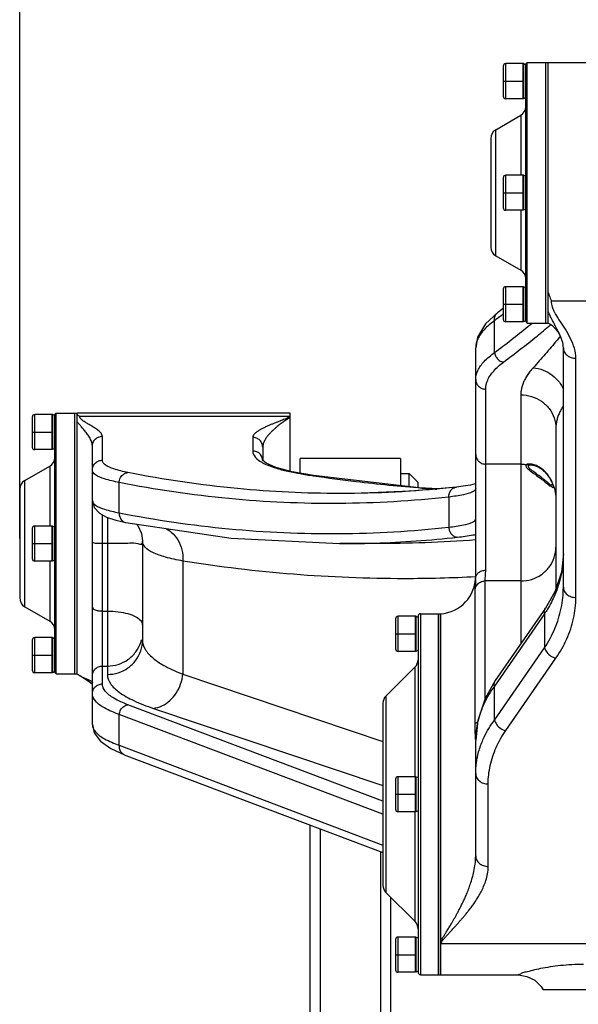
# Model space of a CAD drawing. Header units: millimetres. Extents: x 0 to 1189, y 0 to 841.
# Tile 14 of 88: x 170 to 192, y 673 to 712. Entities that reach past the tile are written whole.
import ezdxf

# ---------------------------------------------------------------- set-up
doc = ezdxf.new("R2010")
doc.units = ezdxf.units.MM
doc.header["$LTSCALE"] = 65.395
doc.layers.get('0').update_dxf_attribs({"linetype": 'CONTINUOUS'})
doc.layers.add('02___PRT_ALL_AXES', color=7, linetype='CONTINUOUS')
doc.layers.add('06___PRT_ALL_SURFS', color=7, linetype='CONTINUOUS')
doc.styles.get("Standard").update_dxf_attribs({"font": 'txt', "width": 0.7})
doc.dimstyles.new('DIMSTYLE_5', dxfattribs={"dimtxt": 3.5, "dimasz": 3, "dimexe": 0.18, "dimexo": 0.0625, "dimgap": 0.09, "dimtad": 1, "dimlfac": 5, "dimdsep": 46, "dimtxsty": 'Standard', "dimblk": '_FILLED', "dimblk1": '_FILLED', "dimblk2": '_FILLED', "dimcen": 0.09, "dimclrt": 5, "dimadec": 0, "dimazin": 0, "dimtp": 0.01, "dimtm": 0.01, "dimtfac": 1, "dimtofl": 0, "dimtmove": 0, "dimatfit": 3, "dimldrblk": '_FILLED', "dimfxl": 1, "dimtolj": 1, "dimarcsym": 0})

# ---------------------------------------------------------------- blocks, each defined once
blk = doc.blocks.new('_FILLED')
at = {"color": 0, "linetype": 'ByBlock'}
blk.add_solid([(0, 0), (-1, 0.117), (-1, -0.117)], dxfattribs=at)
blk = doc.blocks.new('*D17')
at = {"color": 2, "linetype": 'Continuous'}
for p, q in [((228.849, 735.074), (228.849, 729.157)), ((170.049, 691.334), (170.049, 733.157)), ((170.049, 731.157), (199.449, 731.157)), ((228.849, 731.157), (199.449, 731.157))]:
    blk.add_line(p, q, dxfattribs=at)
at = {"color": 2, "linetype": 'Continuous', "xscale": 3, "yscale": 3, "zscale": 3, "rotation": 180}
blk.add_blockref('_FILLED', (170.049, 731.157), dxfattribs=at)
at = {"color": 2, "linetype": 'Continuous', "xscale": 3, "yscale": 3, "zscale": 3}
blk.add_blockref('_FILLED', (228.849, 731.157), dxfattribs=at)

msp = doc.modelspace()

# ---------------------------------------------------------------- linework, layer by layer
at = {"color": 9, "linetype": 'Continuous'}
for p, q in [((189.4493, 708.8845), (189.4493, 710.2845)), ((189.3493, 709.5845), (190.1493, 709.5845)), ((190.0493, 708.2273), (190.0493, 705.8345)), ((189.0493, 702.619), (189.0493, 707.6499)), ((189.4493, 704.4345), (189.4493, 705.8345)), ((189.3493, 705.1345), (190.1493, 705.1345)), ((190.0493, 704.4345), (190.0493, 702.0417)), ((189.4493, 699.9845), (189.4493, 701.3845)), ((189.3493, 700.6845), (190.1493, 700.6845)), ((191.271, 700.8205), (192.7434, 700.8204)), ((189.2482, 700.2159), (189.2303, 700.2022)), ((189.3504, 700.2944), (189.2482, 700.2159)), ((188.9989, 698.7546), (188.9989, 700.0262)), ((190.39, 699.836), (190.5102, 699.9334)), ((191.2217, 699.8464), (191.2419, 699.8631)), ((191.5943, 699.3675), (191.5002, 699.254)), ((191.6316, 699.4127), (191.5943, 699.3675)), ((192.2493, 688.9838), (192.2493, 698.5294)), ((188.6493, 690.0722), (188.6493, 697.3004)), ((190.0493, 697.072), (190.0493, 687.1427)), ((170.6493, 694.8845), (170.6493, 696.2845)), ((180.8338, 696.2094), (172.4483, 696.2094)), ((170.5493, 695.5845), (171.3493, 695.5845)), ((173.3493, 694.4641), (173.3493, 695.4172)), ((179.3493, 695.3731), (179.3493, 694.8313)), ((171.2493, 694.2273), (171.2493, 691.8345)), ((179.7082, 694.3802), (179.7411, 694.3626)), ((190.0493, 694.3054), (188.6493, 694.3054)), ((190.2578, 694.2902), (190.2777, 694.2871)), ((181.7751, 693.8468), (181.7175, 693.8487)), ((181.7175, 693.8487), (181.7744, 693.8405)), ((170.2493, 688.619), (170.2493, 693.6499)), ((174.0211, 692.366), (174.0211, 693.5738)), ((191.3267, 693.4985), (191.3362, 693.4774)), ((187.1775, 692.9928), (187.1775, 691.7904)), ((173.3493, 685.5365), (173.3493, 692.2824)), ((170.6493, 690.4345), (170.6493, 691.8345)), ((173.5493, 692.1801), (173.5493, 685.9158)), ((170.5493, 691.1345), (171.3493, 691.1345)), ((173.3493, 691.1548), (173.5493, 691.1548)), ((171.2493, 690.4345), (171.2493, 688.0417)), ((176.5628, 690.4404), (176.5628, 685.9286)), ((188.626, 684.9641), (188.626, 689.6434)), ((190.0493, 689.6434), (188.626, 689.6434)), ((188.2309, 683.9542), (188.2309, 689.317)), ((173.3493, 688.4457), (173.5493, 688.4457)), ((186.0493, 688.3345), (186.0493, 673.9345)), ((190.9997, 688.3353), (188.9989, 685.4475)), ((190.9997, 688.3353), (190.9997, 686.981)), ((185.1493, 686.8345), (185.1493, 688.2345)), ((185.0493, 687.5345), (185.8493, 687.5345)), ((170.6493, 685.9845), (170.6493, 687.3845)), ((170.5493, 686.6845), (171.3493, 686.6845)), ((188.9989, 684.0932), (190.9997, 686.981)), ((189.452, 683.6783), (191.4529, 686.5662)), ((173.3493, 686.2498), (173.5493, 686.2498)), ((176.5628, 685.9286), (184.5493, 683.2446)), ((185.8322, 681.8345), (185.8322, 686.2173)), ((172.4207, 685.8899), (172.443, 685.8753)), ((188.9989, 684.0932), (188.9989, 685.4475)), ((184.6665, 685.0516), (184.6665, 677.2173)), ((184.5493, 680.8585), (174.3675, 684.7072)), ((175.3885, 684.5608), (184.5493, 681.4823)), ((174.0213, 683.0881), (174.0213, 684.3163)), ((184.5493, 680.3367), (174.0213, 684.3163)), ((188.2424, 683.3219), (188.2375, 683.4944)), ((174.0213, 683.0881), (184.5493, 679.1085)), ((185.1493, 680.4345), (185.1493, 681.8345)), ((188.7493, 678.257), (188.7493, 681.5451)), ((185.0493, 681.1345), (185.8493, 681.1345)), ((185.8322, 676.0516), (185.8322, 680.4345)), ((182.0493, 550.5612), (182.0493, 679.7568)), ((184.4493, 678.8496), (184.4493, 550.5612)), ((185.1493, 674.0345), (185.1493, 675.4345)), ((198.8108, 675.1613), (186.8648, 675.1613)), ((185.0493, 674.7345), (185.8493, 674.7345))]:
    msp.add_line(p, q, dxfattribs=at)
at = {"color": 7, "linetype": 'Continuous'}
for p, q in [((190.1493, 710.2845), (189.4493, 710.2845)), ((190.1493, 708.8845), (190.1493, 710.2845)), ((190.2493, 710.2745), (190.3093, 710.3345)), ((190.2493, 699.9945), (190.2493, 710.2744)), ((190.3093, 699.9345), (190.3093, 710.3345)), ((191.1493, 699.9345), (191.1493, 710.3345)), ((191.1493, 710.3345), (199.6493, 710.3345)), ((189.3493, 710.1845), (189.3493, 708.9845)), ((190.1493, 708.8845), (189.4493, 708.8845)), ((188.8493, 707.3035), (188.8493, 702.9654)), ((189.3493, 705.7345), (189.3493, 704.5345)), ((190.1493, 705.8345), (189.4493, 705.8345)), ((190.1493, 704.4345), (190.1493, 705.8345)), ((190.1493, 704.4345), (189.4493, 704.4345)), ((189.3493, 701.2845), (189.3493, 700.0845)), ((190.1493, 701.3845), (189.4493, 701.3845)), ((190.1493, 699.9845), (190.1493, 701.3845)), ((189.3493, 700.5215), (189.1202, 700.3452)), ((189.1202, 700.3452), (189.1205, 700.3455)), ((191.1871, 700.3013), (191.1734, 700.3342)), ((191.2054, 700.2593), (191.1871, 700.3013)), ((190.1493, 699.9845), (189.4493, 699.9845)), ((190.2493, 699.9945), (190.3093, 699.9345)), ((188.2493, 689.7569), (188.2493, 698.9438)), ((191.7493, 689.3987), (191.7493, 698.9442)), ((170.5493, 696.1845), (170.5493, 694.9845)), ((171.3493, 696.2845), (170.6493, 696.2845)), ((171.3493, 694.8845), (171.3493, 696.2845)), ((171.4493, 696.2745), (171.5093, 696.3345)), ((171.4493, 685.9945), (171.4493, 696.2744)), ((171.5093, 685.9345), (171.5093, 696.3345)), ((172.3493, 696.2874), (172.3493, 696.3345)), ((180.8493, 696.3345), (172.3493, 696.3345)), ((172.3493, 685.9346), (172.3493, 696.2073)), ((180.8338, 696.2094), (180.8455, 696.2217)), ((180.8455, 696.2217), (180.8493, 696.234)), ((180.8493, 694.0177), (180.8493, 696.3345)), ((191.4493, 695.736), (191.4493, 689.3386)), ((172.9493, 683.915), (172.9493, 695.0244)), ((179.7493, 694.9801), (179.7493, 694.4537)), ((171.3493, 694.8845), (170.6493, 694.8845)), ((181.2493, 693.9401), (181.2493, 694.5341)), ((185.2493, 694.5341), (185.2493, 693.4495)), ((181.7753, 693.8468), (181.7751, 693.8468)), ((190.8782, 693.7712), (190.8493, 693.7927)), ((187.4802, 693.3904), (187.4803, 693.3905)), ((187.7559, 693.4247), (187.4803, 693.3905)), ((188.0389, 693.4713), (187.7559, 693.4247)), ((188.2347, 693.517), (188.0389, 693.4713)), ((188.2493, 693.522), (188.2347, 693.517)), ((191.2881, 693.581), (191.2995, 693.5543)), ((191.2982, 693.5575), (191.3023, 693.5876)), ((170.0493, 693.3035), (170.0493, 688.9654)), ((182.8381, 693.1345), (182.8259, 693.1345)), ((171.3493, 691.8345), (170.6493, 691.8345)), ((171.3493, 690.4345), (171.3493, 691.8345)), ((174.2901, 691.9735), (174.2905, 691.9735)), ((170.5493, 691.7345), (170.5493, 690.5345)), ((174.9095, 691.5353), (174.9493, 691.245)), ((174.9493, 691.245), (174.9493, 687.2837)), ((182.8132, 691.1345), (182.8259, 691.1345)), ((184.2215, 691.1345), (184.2176, 691.1345)), ((191.7493, 690.7247), (191.6721, 690.0013)), ((171.3493, 690.4345), (170.6493, 690.4345)), ((188.2493, 689.3958), (188.2493, 689.7085)), ((186.8493, 673.9345), (186.8493, 688.3344)), ((191.0335, 688.5632), (189.0326, 685.6753)), ((185.0493, 688.1345), (185.0493, 686.9345)), ((185.8493, 688.2345), (185.1493, 688.2345)), ((185.8493, 686.8345), (185.8493, 688.2345)), ((185.9493, 688.2345), (185.9493, 674.0345)), ((170.5493, 687.2845), (170.5493, 686.0845)), ((171.3493, 687.3845), (170.6493, 687.3845)), ((171.3493, 685.9845), (171.3493, 687.3845)), ((185.8493, 686.8345), (185.1493, 686.8345)), ((171.3493, 685.9845), (170.6493, 685.9845)), ((171.4493, 685.9945), (171.5093, 685.9345)), ((172.3493, 685.9345), (172.423, 685.8883)), ((172.4202, 685.8902), (172.4207, 685.8899)), ((172.8386, 685.6216), (172.9403, 685.5401)), ((172.9403, 685.5401), (172.9493, 685.5313)), ((184.5493, 684.7688), (184.5493, 677.5002)), ((188.2493, 678.6718), (188.2493, 683.286)), ((173.6888, 682.9572), (174.2266, 682.7138)), ((174.2261, 682.714), (184.5493, 678.8118)), ((185.0493, 681.7345), (185.0493, 680.5345)), ((185.8493, 681.8345), (185.1493, 681.8345)), ((185.8493, 680.4345), (185.8493, 681.8345)), ((185.8493, 680.4345), (185.1493, 680.4345)), ((181.6493, 550.4246), (181.6493, 679.908)), ((184.8493, 677.0345), (184.8493, 550.4244)), ((185.0493, 675.3345), (185.0493, 674.1345)), ((185.8493, 675.4345), (185.1493, 675.4345)), ((185.8493, 674.0345), (185.8493, 675.4345)), ((185.8493, 674.0345), (185.1493, 674.0345)), ((194.149, 673.3345), (190.9496, 673.3345))]:
    msp.add_line(p, q, dxfattribs=at)
for points in [[(189.1205, 700.3455), (188.6426, 699.9016), (188.3245, 699.366), (188.2493, 698.9438)], [(179.8143, 694.392), (179.7482, 694.4548), (179.7493, 694.4416)], [(181.7751, 693.8468), (180.9201, 693.9986), (180.268, 694.1753), (179.8842, 694.3452), (179.8143, 694.392)], [(186.7522, 693.3262), (185.9939, 693.3643), (181.7753, 693.8468)], [(187.4802, 693.3904), (185.6442, 693.2283), (183.7066, 693.1436), (182.8379, 693.1345)], [(172.9493, 692.8531), (173.0267, 692.5708), (173.2338, 692.346), (173.5134, 692.1922), (173.8863, 692.0668), (174.2905, 691.9735)], [(174.2901, 691.9735), (178.4936, 691.3501), (182.8129, 691.1345)], [(174.7167, 691.9103), (174.7605, 691.8606), (174.9095, 691.5353)], [(191.6721, 690.0013), (191.4072, 689.2134), (191.0335, 688.5632)], [(172.4207, 685.8897), (172.5524, 685.8053), (172.7023, 685.7122), (172.8386, 685.6216)], [(189.0326, 685.6753), (188.6217, 684.9566), (188.3318, 684.0797), (188.2493, 683.286)], [(172.9493, 683.915), (173.0228, 683.5872), (173.2721, 683.251), (173.6888, 682.9572)], [(189.9101, 673.9345), (189.9567, 673.9336), (190.2974, 673.8703), (190.6063, 673.7119), (190.8573, 673.4712), (190.9493, 673.3345)]]:
    msp.add_lwpolyline(points, dxfattribs=at)
for centre, radius, start, end in [((189.4493, 710.1845), 0.1, 90, 180), ((189.4493, 708.9845), 0.1, 180, 270), ((189.8493, 708.5737), 0.4, 300, 360), ((189.2493, 707.3035), 0.4, 120, 180), ((189.4493, 705.7345), 0.1, 90, 180), ((189.4493, 704.5345), 0.1, 180, 270), ((189.2493, 702.9654), 0.4, 180, 240), ((189.8493, 701.6952), 0.4, 0, 60), ((189.4493, 701.2845), 0.1, 90, 180), ((189.4493, 700.0845), 0.1, 180, 270), ((190.5493, 698.8952), 1.2, 19.4453, 60), ((170.6493, 696.1845), 0.1, 90, 180), ((170.6493, 694.9845), 0.1, 180, 270), ((171.0493, 694.5737), 0.4, 300, 360), ((170.4493, 693.3035), 0.4, 120, 180), ((170.6493, 691.7345), 0.1, 90, 180), ((170.6493, 690.5345), 0.1, 180, 270), ((186.7493, 689.8311), 1.5, 273.82255, 360), ((170.4493, 688.9654), 0.4, 180, 240), ((186.0493, 688.2345), 0.1, 90, 180), ((171.0493, 687.6952), 0.4, 0, 60), ((185.1493, 688.1345), 0.1, 90, 180), ((170.6493, 687.2845), 0.1, 90, 180), ((185.1493, 686.9345), 0.1, 180, 270), ((185.5493, 686.5002), 0.4, 315, 360), ((170.6493, 686.0845), 0.1, 180, 270), ((184.9493, 684.7688), 0.4, 135, 180), ((185.1493, 681.7345), 0.1, 90, 180), ((185.1493, 680.5345), 0.1, 180, 270), ((184.9493, 677.5002), 0.4, 180, 225), ((185.5493, 675.7688), 0.4, 0, 45), ((185.1493, 675.3345), 0.1, 90, 180), ((185.1493, 674.1345), 0.1, 180, 270), ((186.0493, 674.0345), 0.1, 180, 270)]:
    msp.add_arc(centre, radius, start, end, dxfattribs=at)
for points, start_tangent, end_tangent in [([(191.1493, 701.152), (191.1877, 701.0359), (191.2222, 700.9241), (191.271, 700.8205)], (0.0000222, -1), (0.487069, -0.8733635)), ([(191.1734, 700.3342), (191.1493, 700.3961)], (-0.3771337, 0.9261588), (-0.3491789, 0.9370561)), ([(191.6799, 699.2977), (191.5823, 699.5268), (191.4282, 699.8228), (191.2757, 700.1111), (191.2054, 700.2593)], (-0.334727, 0.9423151), (-0.4061494, 0.9138067)), ([(191.7493, 698.9442), (191.7027, 699.2285), (191.6799, 699.2977)], (-0.0001017, 1), (-0.334727, 0.9423151)), ([(172.3493, 696.3026), (172.4483, 696.2094)], (0.0772401, -0.9970125), (0.7922059, -0.6102538)), ([(190.535, 694.0218), (190.4272, 694.1116), (190.3645, 694.1835), (190.3596, 694.2256)], (-0.7758506, 0.6309167), (0.0863225, 0.9962673)), ([(190.3596, 694.2256), (190.3608, 694.2339)], (0.0863224, 0.9962673), (0.187163, 0.9823289)), ([(190.3608, 694.2339), (190.3841, 694.2658)], (0.187163, 0.9823289), (0.9538155, 0.3003931)), ([(190.3841, 694.2658), (190.4594, 694.2738)], (0.9538155, 0.3003931), (0.9994776, -0.0323183)), ([(190.4594, 694.2738), (190.5679, 694.2584)], (0.9994776, -0.0323183), (0.9719277, -0.2352799)), ([(190.5679, 694.2584), (190.7028, 694.2113)], (0.9719277, -0.2352799), (0.9110021, -0.4124018)), ([(190.7028, 694.2113), (190.8493, 694.1283)], (0.9110021, -0.4124018), (0.8244017, -0.5660051)), ([(182.8259, 693.1345), (178.7439, 693.3289), (174.3675, 693.9712)], (-1, -0.0000044), (-0.9808635, 0.1946968)), ([(190.681, 693.9144), (190.535, 694.0218)], (-0.8165327, 0.5772993), (-0.7758506, 0.6309167)), ([(190.8493, 693.7927), (190.681, 693.9144)], (-0.8046309, 0.5937753), (-0.8165327, 0.5772993)), ([(190.8493, 694.1283), (190.994, 694.0094), (191.1037, 693.8881)], (0.8244017, -0.5660051), (0.6216951, -0.7832594)), ([(190.9834, 693.6905), (190.8782, 693.7712)], (-0.7841817, 0.6205313), (-0.8010794, 0.598558)), ([(191.1037, 693.8881), (191.1886, 693.7683)], (0.6216951, -0.7832594), (0.5336514, -0.8457045)), ([(191.1886, 693.7683), (191.2521, 693.6567)], (0.5336514, -0.8457045), (0.4554185, -0.8902775)), ([(187.4806, 693.3873), (183.1349, 693.1356), (182.8381, 693.1345)], (-0.9941403, -0.1080972), (-1, -0.0002884)), ([(191.0931, 693.5996), (190.9834, 693.6905)], (-0.7536057, 0.6573268), (-0.7841817, 0.6205313)), ([(191.1806, 693.52), (191.0931, 693.5996)], (-0.7260963, 0.687593), (-0.7536057, 0.6573268)), ([(191.3511, 693.3815), (191.3482, 693.3713), (191.2486, 693.4524), (191.1806, 693.52)], (-0.0307588, -0.9995268), (-0.7260963, 0.687593)), ([(191.1903, 693.4335), (191.2154, 693.4488), (191.2369, 693.4644)], (0.8719284, 0.4896333), (0.7830337, 0.6219792)), ([(191.3226, 693.4913), (191.319, 693.4896), (191.3153, 693.4879), (191.3135, 693.487), (191.3125, 693.4866), (191.3114, 693.4861), (191.3069, 693.4844), (191.3025, 693.4826), (191.3001, 693.4817), (191.2976, 693.4809), (191.2925, 693.4792), (191.29, 693.4783), (191.2875, 693.4774), (191.2846, 693.4766), (191.2818, 693.4758), (191.2762, 693.4741), (191.2733, 693.4733), (191.2703, 693.4725), (191.2641, 693.4709), (191.2579, 693.4693), (191.2564, 693.4688), (191.2547, 693.4684), (191.2511, 693.4676), (191.244, 693.466), (191.2369, 693.4644)], (-0.906118, -0.4230251), (-0.9751475, -0.2215565)), ([(191.2521, 693.6567), (191.2881, 693.581)], (0.4554185, -0.8902775), (0.4022706, -0.9155208)), ([(191.2995, 693.5543), (191.3296, 693.4722)], (0.3830993, -0.9237072), (0.307999, -0.9513867)), ([(191.3296, 693.4722), (191.3475, 693.409)], (0.307999, -0.9513867), (0.2104144, -0.9776123)), ([(191.3475, 693.409), (191.3511, 693.3815)], (0.2104144, -0.9776123), (-0.0307588, -0.9995268)), ([(188.2309, 689.317), (188.2366, 689.4604), (188.2422, 689.5506), (188.2471, 689.647), (188.2493, 689.7569)], (0.0001164, 1), (-0.0000034, 1))]:
    msp.add_spline(points, degree=3, dxfattribs=dict(at, start_tangent=start_tangent, end_tangent=end_tangent))
at = {"color": 9, "linetype": 'Continuous'}
for points, start_tangent, end_tangent in [([(191.315, 700.5694), (191.271, 700.8205)], (-0.3155783, 0.9488996), (-0.0026743, 0.9999964)), ([(191.3458, 700.4879), (191.315, 700.5694)], (-0.3889468, 0.9212602), (-0.3155783, 0.9488996)), ([(191.3887, 700.3958), (191.3458, 700.4879)], (-0.4520135, 0.8920111), (-0.3889468, 0.9212602)), ([(188.9989, 700.0261), (189.0102, 700.1842), (189.0824, 700.3112)], (-0.1337562, 0.9910143), (0.6845304, 0.7289843)), ([(189.2303, 700.2022), (188.9989, 700.0262)], (-0.7940192, -0.6078927), (-0.79782, -0.6028957)), ([(189.0824, 700.3112), (189.0849, 700.3138), (189.1203, 700.3451)], (0.6845304, 0.7289844), (0.7988847, 0.6014842)), ([(192.2493, 698.5294), (192.1901, 698.9283), (192.0341, 699.323), (191.8298, 699.6851), (191.6218, 700.0078), (191.4407, 700.2997), (191.3887, 700.3958)], (-0.0000616, 1), (-0.4520135, 0.8920111)), ([(188.9989, 700.0262), (188.5858, 699.6677), (188.3338, 699.303), (188.2493, 698.9418)], (-0.8123384, -0.5831863), (-0.0001333, -1)), ([(188.9989, 698.7546), (189.6675, 699.264), (190.3345, 699.7913), (190.39, 699.836)], (0.8008376, 0.5988816), (0.7780934, 0.6281486)), ([(189.3614, 698.3768), (190.0301, 698.8879), (190.6971, 699.4168), (191.2217, 699.8464)], (0.7999504, 0.6000662), (0.7693769, 0.6387951)), ([(191.5002, 699.254), (191.0248, 698.6939), (190.5474, 698.1534)], (-0.6397674, -0.7685686), (-0.6695484, -0.7427684)), ([(191.7493, 698.9442), (191.7874, 698.7855), (191.8958, 698.6509), (192.058, 698.561), (192.2493, 698.5294)], (0, -1), (1, -0.0000012)), ([(188.2493, 697.6814), (188.3338, 698.0389), (188.5857, 698.3998), (188.9989, 698.7546)], (0.000134, 1), (0.8152123, 0.5791623)), ([(188.9989, 698.7545), (189.0627, 698.5794), (189.1933, 698.4433), (189.3614, 698.3768)], (0.1323894, -0.9911978), (0.9896535, -0.1434783)), ([(188.6493, 697.3004), (188.7294, 697.6587), (188.9691, 698.0212), (189.3614, 698.3768)], (0.000166, 1), (0.7999171, 0.6001106)), ([(190.5474, 698.1534), (190.4164, 697.9972), (190.3052, 697.8414), (190.2138, 697.6861), (190.1423, 697.5314), (190.0909, 697.3774), (190.0598, 697.2242), (190.0493, 697.072)], (-0.6695481, -0.7427687), (0.0000019, -1)), ([(190.5474, 698.1534), (190.9387, 698.0594), (191.2961, 697.8591), (191.5887, 697.5696), (191.6483, 697.4866)], (0.9956307, -0.0933783), (0.555609, -0.8314437)), ([(188.2493, 697.6814), (188.2798, 697.5356), (188.3665, 697.412), (188.4962, 697.3294), (188.6493, 697.3004)], (0, -1), (1, 0)), ([(191.6483, 697.4866), (191.7577, 697.2932)], (0.555609, -0.8314437), (0.4256166, -0.9049036)), ([(190.0493, 697.072), (190.4819, 697.0066), (190.8722, 696.8168), (191.1819, 696.5213), (191.3808, 696.1488), (191.4493, 695.736)], (1, 0), (0, -1)), ([(191.7483, 696.6363), (191.6738, 696.5137), (191.5936, 696.3568), (191.5309, 696.2004), (191.4858, 696.0447), (191.4585, 695.8899), (191.4493, 695.736)], (-0.5448526, -0.8385318), (0.0000004, -1)), ([(172.4683, 696.1443), (172.4483, 696.2094)], (-0.515067, 0.8571499), (-0.0003628, 0.9999999)), ([(173.3493, 695.4172), (173.2997, 695.539), (173.1847, 695.6502), (173.0419, 695.7502), (172.8926, 695.841), (172.7504, 695.9245), (172.6258, 696.0022), (172.5287, 696.0753), (172.4683, 696.1443)], (-0.0001562, 1), (-0.515067, 0.8571499)), ([(180.7474, 696.1484), (180.6708, 696.116), (180.5845, 696.0817), (180.4904, 696.0451), (180.3893, 696.0059), (180.2819, 695.9638), (180.1685, 695.9185), (180.0501, 695.8694), (179.9282, 695.8164), (179.8049, 695.759), (179.6827, 695.6963), (179.5657, 695.6274), (179.4612, 695.5509), (179.3815, 695.4653), (179.3493, 695.3731)], (-0.9406658, -0.3393344), (-0.0000801, -1)), ([(180.7572, 696.1117), (180.6327, 696.0291), (180.5628, 695.9813), (180.4884, 695.9284), (180.4099, 695.8699), (180.3276, 695.805), (180.2422, 695.7332), (180.155, 695.6541), (180.0673, 695.5669), (179.9809, 695.4708), (179.8988, 695.3646), (179.826, 695.247), (179.7712, 695.1172), (179.7493, 694.9801)], (-0.8483861, -0.5293779), (0.0000224, -1)), ([(180.8338, 696.2094), (180.7474, 696.1484)], (-0.0411641, -0.9991524), (-0.9406658, -0.3393344)), ([(180.8493, 696.1812), (180.7572, 696.1117)], (-0.6505226, -0.7594869), (-0.8483861, -0.5293779)), ([(172.9493, 695.0244), (172.9144, 695.2081), (172.8328, 695.3782), (172.7304, 695.5309), (172.6223, 695.6669), (172.518, 695.7879), (172.4247, 695.8952), (172.3493, 695.9905)], (-0.000101, 1), (-0.5832043, 0.8123255)), ([(172.9493, 695.0244), (172.9798, 695.1747), (173.0665, 695.3022), (173.1962, 695.3873), (173.3493, 695.4172)], (0, 1), (1, -0.0000002)), ([(179.7493, 694.9801), (179.7189, 695.1305), (179.6322, 695.258), (179.5024, 695.3432), (179.3493, 695.3731)], (0, 1), (-1, 0)), ([(179.3493, 694.8313), (179.4581, 694.5734), (179.7082, 694.3802)], (0.0002726, -1), (0.876004, -0.4823038)), ([(179.7493, 694.4416), (179.7189, 694.5877), (179.6322, 694.7157), (179.5024, 694.8013), (179.3493, 694.8313)], (-0.0130886, 0.9999143), (-1, 0)), ([(188.2493, 694.6956), (188.2798, 694.5463), (188.3665, 694.4197), (188.4962, 694.3351), (188.6493, 694.3054)], (0, -1), (1, 0)), ([(172.9493, 694.0683), (172.9798, 694.2197), (173.0665, 694.3482), (173.1962, 694.434), (173.3493, 694.4641)], (0, 1), (1, 0)), ([(174.3675, 693.9712), (173.8085, 694.1142), (173.465, 694.2797), (173.3493, 694.4641)], (-0.9808527, 0.1947509), (-0.0007172, 0.9999997)), ([(179.7411, 694.3626), (179.7908, 694.3372)], (0.8849987, -0.4655935), (0.8958865, -0.4442831)), ([(179.7908, 694.3372), (180.144, 694.1916), (180.6253, 694.0532), (181.1559, 693.9408), (181.7175, 693.8487)], (0.8958865, -0.4442831), (0.9895608, -0.1441161)), ([(190.0493, 694.3054), (190.218, 694.2955), (190.2578, 694.2902)], (1, 0), (0.9893772, -0.1453708)), ([(190.2777, 694.2871), (190.3841, 694.2658)], (0.9872415, -0.1592303), (0.9723207, -0.2336502)), ([(174.0211, 693.5738), (173.4324, 693.7174), (173.0713, 693.8831), (172.9493, 694.0683)], (-0.9825671, 0.185908), (-0.0003697, 0.9999999)), ([(174.0211, 693.5738), (174.0739, 693.7662), (174.1998, 693.9107), (174.3675, 693.9712)], (0.0497139, 0.9987635), (0.9978592, 0.0653991)), ([(181.7744, 693.8405), (183.4772, 693.6156)], (0.9896813, -0.1432863), (0.9929523, -0.1185145)), ([(187.1775, 692.9928), (182.7885, 692.7356), (178.3974, 692.9295), (174.0211, 693.5738)], (-0.9939938, -0.1094363), (-0.9807471, 0.1952822)), ([(183.4772, 693.6156), (186.1012, 693.3536)], (0.9929523, -0.1185145), (0.9967815, -0.080166)), ([(187.275, 693.2797), (187.3888, 693.3654), (187.4802, 693.3904)], (0.6558438, 0.7548966), (0.993744, 0.111682)), ([(191.2995, 693.5543), (191.3267, 693.4985)], (0.4589795, -0.8884468), (0.4175298, -0.9086632)), ([(191.3362, 693.4774), (191.4113, 693.2555), (191.4493, 692.9396)], (0.4018753, -0.9156944), (0, -1)), ([(186.1012, 693.3536), (186.2675, 693.3404), (186.4424, 693.327)], (0.9967815, -0.080166), (0.9971714, -0.0751605)), ([(186.4424, 693.327), (186.6968, 693.3083)], (0.9971714, -0.0751605), (0.9974458, -0.0714275)), ([(187.1775, 692.9928), (187.2007, 693.1486), (187.275, 693.2797)], (-0.0275144, 0.9996214), (0.6558438, 0.7548966)), ([(188.1289, 693.1972), (187.7666, 693.0841), (187.1775, 692.9928)], (-0.8828888, -0.4695821), (-0.9933795, -0.1148788)), ([(188.2493, 693.3292), (188.1289, 693.1972)], (-0.00071, -0.9999997), (-0.8828888, -0.4695821)), ([(172.9493, 692.8558), (173.0713, 692.6724), (173.4324, 692.5082), (174.0211, 692.366)], (0.0003703, -0.9999999), (0.9828847, -0.184222)), ([(174.0211, 692.366), (174.0416, 692.2084), (174.1153, 692.0766), (174.2302, 691.9921), (174.2901, 691.9737)], (-0.0492518, -0.9987864), (0.9811654, -0.1931697)), ([(174.0211, 692.366), (178.3963, 691.7278), (182.7875, 691.5356), (187.1775, 691.7904)], (0.9810968, -0.1935177), (0.9941041, 0.10843)), ([(187.1775, 691.7904), (187.7658, 691.8806), (188.1278, 691.9923), (188.2493, 692.1236)], (0.993501, 0.1138233), (0.000501, 0.9999999)), ([(187.1775, 691.7904), (187.2069, 691.6405), (187.2827, 691.5125), (187.3938, 691.4251), (187.5239, 691.3912)], (0.0272626, -0.9996283), (0.9993464, -0.0361487)), ([(175.8421, 691.7555), (176.101, 691.5958), (176.3627, 691.2854), (176.5222, 690.8863), (176.5626, 690.4404)], (0.9191064, -0.3940094), (-0.0475092, -0.9988708)), ([(187.5239, 691.3912), (188.1412, 691.4816), (188.2516, 691.5027)], (0.9940628, 0.108808), (0.9778348, 0.2093781)), ([(172.9493, 691.1536), (173.0665, 691.1544), (173.1962, 691.1547), (173.3493, 691.1548)], (0.0000045, 1), (1, 0)), ([(173.5493, 691.1548), (173.9819, 691.155), (174.3722, 691.1556), (174.6819, 691.1565)], (1, 0), (0.9773732, -0.211522)), ([(174.6819, 691.1565), (174.9493, 691.159)], (0.9773732, -0.211522), (0, 1)), ([(176.5628, 690.4404), (175.8691, 690.5976), (175.3616, 690.7838), (175.0528, 690.9979), (174.9493, 691.237)], (-0.9836972, 0.1798326), (-0.0003179, 0.9999999)), ([(182.8259, 691.1345), (183.1339, 691.1356), (184.2191, 691.1571)], (1, 0.0000037), (0.9994747, 0.032408)), ([(184.2191, 691.1571), (187.5239, 691.3912)], (0.9994747, 0.032408), (0.9940679, 0.1087615)), ([(188.2504, 691.2799), (184.2215, 691.1345)], (-0.9974084, -0.0719485), (-1, -0.0000785)), ([(190.0493, 689.6434), (190.4819, 689.7096), (190.8722, 689.9019), (191.1819, 690.2014), (191.3808, 690.5788), (191.4493, 690.9971)], (1, 0), (0, 1)), ([(191.7493, 690.7245), (191.6631, 689.897), (191.5474, 689.4624)], (-0.0000175, -1), (-0.3083534, -0.9512719)), ([(188.2477, 689.8082), (185.4069, 689.7345), (180.9782, 689.9105), (176.5628, 690.4404)], (-0.9986711, -0.0515364), (-0.9873884, 0.1583166)), ([(188.2493, 689.7569), (188.2798, 689.8776), (188.3665, 689.9799), (188.4962, 690.0482), (188.6493, 690.0722)], (0, 1), (1, 0)), ([(188.626, 689.6434), (188.6332, 689.7745), (188.6403, 689.8625), (188.6465, 689.9594), (188.6493, 690.0722)], (0.0002408, 1), (-0.0000287, 1)), ([(188.2309, 689.317), (188.3024, 689.4839), (188.4444, 689.6012), (188.626, 689.6434)], (0.1613431, 0.9868984), (1, 0.0000001)), ([(191.5474, 689.4624), (191.4085, 689.0921), (191.115, 688.5184)], (-0.3083534, -0.9512719), (-0.5142722, -0.857627)), ([(190.9997, 686.981), (191.4086, 687.7469), (191.6631, 688.5612), (191.7493, 689.3986)], (0.546225, 0.8376385), (0.0000173, 1)), ([(191.7493, 689.3986), (191.7874, 689.2399), (191.8958, 689.1053), (192.058, 689.0154), (192.2493, 688.9838)], (0, -1), (1, 0)), ([(191.4529, 686.5662), (191.8871, 687.3317), (192.1578, 688.1467), (192.2493, 688.9838)], (0.5695054, 0.8219876), (0.0000241, 1)), ([(172.9493, 688.6038), (173.0665, 688.492), (173.1962, 688.4577), (173.3493, 688.4457)], (0, -1), (1, 0)), ([(173.5493, 688.4457), (173.9819, 688.4186), (174.3722, 688.34), (174.6819, 688.2175), (174.8808, 688.0632), (174.9493, 687.8921)], (1, 0), (0, -1)), ([(190.9998, 688.3354), (190.9978, 688.4846), (191.0337, 688.563)], (-0.2496172, 0.9683446), (0.5666706, 0.8239444)), ([(191.115, 688.5184), (190.9997, 688.3353)], (-0.5142722, -0.857627), (-0.550763, -0.8346617)), ([(173.5493, 685.9158), (173.9819, 685.9828), (174.3722, 686.1771), (174.6819, 686.4797), (174.8808, 686.861), (174.9493, 687.2836)], (1, 0), (0, 1)), ([(173.5493, 686.2498), (173.9819, 686.3168), (174.3722, 686.511), (174.6819, 686.8136), (174.8808, 687.1949)], (1, 0), (0.3151934, 0.9490274)), ([(174.8808, 687.1949), (174.9083, 687.2893)], (0.3151934, 0.9490274), (0.2447878, 0.9695767)), ([(174.9493, 687.2836), (175.0531, 686.9262), (175.3629, 686.5755), (175.8711, 686.2403), (176.5628, 685.9286)], (0.0001892, -1), (0.9338112, -0.3577663)), ([(190.9998, 686.981), (191.091, 686.7976), (191.2525, 686.6497), (191.4529, 686.5662)], (0.2496172, -0.9683446), (0.9774586, -0.211127)), ([(172.9493, 685.859), (172.9798, 686.0086), (173.0665, 686.1353), (173.1962, 686.2201), (173.3493, 686.2498)], (0, 1), (1, 0)), ([(173.5493, 685.9158), (173.6674, 685.5587), (174.0208, 685.2078), (174.6005, 684.8723), (175.3885, 684.5608)], (0.0002638, -1), (0.9478908, -0.3185954)), ([(175.3885, 684.5608), (175.7275, 684.6641), (176.038, 684.8737), (176.294, 685.1719), (176.4739, 685.5337), (176.5626, 685.9286)], (0.9909731, 0.134061), (0.0991935, 0.9950682)), ([(172.443, 685.8753), (172.5609, 685.8101), (172.6877, 685.7512), (172.8102, 685.697), (172.9129, 685.6526)], (0.8454683, -0.5340257), (0.8307344, -0.556669)), ([(172.9129, 685.6526), (172.9493, 685.595)], (0.8307344, -0.556669), (0.000505, -0.9999999)), ([(173.0665, 685.422), (173.1962, 685.5067), (173.3493, 685.5365)], (0.7152344, 0.6988847), (1, 0)), ([(174.3675, 684.7072), (173.809, 684.9684), (173.4651, 685.2481), (173.3493, 685.5365)], (-0.9353781, 0.3536492), (-0.0004371, 0.9999999)), ([(188.9989, 685.4475), (188.9968, 685.5967), (189.0328, 685.6751)], (-0.2496171, 0.9683446), (0.5666194, 0.8239796)), ([(172.9493, 685.1457), (172.9798, 685.2952), (173.0665, 685.422)], (0, 1), (0.7152344, 0.6988847)), ([(174.0213, 684.3163), (173.4329, 684.5778), (173.0713, 684.8571), (172.9493, 685.1457)], (-0.9411473, 0.3379966), (-0.0003696, 0.9999999)), ([(188.9989, 685.4475), (188.5896, 684.7618), (188.3354, 684.0341), (188.2493, 683.2859)], (-0.589256, -0.8079464), (-0.0000186, -1)), ([(174.0211, 684.3164), (174.079, 684.5007), (174.2042, 684.6419), (174.3675, 684.7072)], (0.0940807, 0.9955646), (0.9928449, 0.119411)), ([(188.2309, 683.9542), (188.3024, 684.0117), (188.3244, 684.0209)], (0.4286257, 0.9034821), (0.932503, 0.3611622)), ([(188.2375, 683.4944), (188.2338, 683.6582), (188.2316, 683.8128), (188.2309, 683.9542)], (-0.0263005, 0.9996541), (-0.0000023, 1)), ([(188.4944, 683.1998), (188.5895, 683.4163), (188.9989, 684.0932)], (0.3726686, 0.9279645), (0.5943497, 0.8042067)), ([(188.9989, 684.0931), (189.0901, 683.9097), (189.2516, 683.7619), (189.452, 683.6783)], (0.2496172, -0.9683446), (0.9774586, -0.2111269)), ([(172.9493, 683.9174), (173.0713, 683.6288), (173.4329, 683.3495), (174.0213, 683.0881)], (0.0003689, -0.9999999), (0.9411474, -0.3379965)), ([(188.7493, 681.5451), (188.8299, 682.2831), (189.0684, 683.0018), (189.452, 683.6783)], (0.0000289, 1), (0.5695006, 0.8219909)), ([(188.3354, 682.6982), (188.4944, 683.1998)], (0.2278884, 0.9736873), (0.3726686, 0.9279645)), ([(174.0211, 683.0881), (174.036, 682.9281), (174.1084, 682.7958), (174.2261, 682.714)], (-0.0940807, -0.9955646), (0.935633, -0.3529744)), ([(188.2493, 681.9599), (188.3021, 682.5382)], (0.0000179, 1), (0.1793888, 0.9837782)), ([(188.3021, 682.5382), (188.3354, 682.6982)], (0.1793888, 0.9837782), (0.2278884, 0.9736873)), ([(188.2493, 681.9599), (188.2874, 681.8012), (188.3958, 681.6666), (188.558, 681.5767), (188.7493, 681.5451)], (0, -1), (1, 0)), ([(186.863, 675.2707), (186.8812, 675.309), (186.9284, 675.3949), (186.9869, 675.4928), (187.0559, 675.6052), (187.1365, 675.7363), (187.1816, 675.8102), (187.2302, 675.8907), (187.2826, 675.9785), (187.3379, 676.0726), (187.3949, 676.1714), (187.4538, 676.2759), (187.5158, 676.3883), (187.5813, 676.511), (187.651, 676.6459), (187.7251, 676.7956), (187.8033, 676.9622), (187.8836, 677.1452), (187.9635, 677.343), (188.0413, 677.5582), (188.115, 677.7951), (188.18, 678.0574), (188.229, 678.3486), (188.2493, 678.6718)], (0.4000082, 0.9165116), (-0.000001, 1)), ([(188.2493, 678.6718), (188.2874, 678.513), (188.3958, 678.3785), (188.558, 678.2886), (188.7493, 678.257)], (0, -1), (1, 0)), ([(186.9444, 675.3223), (187.0138, 675.4052), (187.0977, 675.4989), (187.1965, 675.6066), (187.252, 675.6667), (187.3119, 675.7315), (187.3765, 675.8019), (187.4462, 675.8784), (187.5204, 675.9607), (187.597, 676.0468), (187.6761, 676.1374), (187.759, 676.2345), (187.8469, 676.34), (187.9403, 676.456), (188.0397, 676.5846), (188.1449, 676.7282), (188.2533, 676.8867), (188.3613, 677.0589), (188.4666, 677.2476), (188.5665, 677.4571), (188.6549, 677.6921), (188.7216, 677.9572), (188.7493, 678.257)], (0.6181872, 0.7860309), (0.0000313, 1)), ([(186.9164, 675.2848), (186.9444, 675.3223)], (0.5750101, 0.8181463), (0.6181872, 0.7860309)), ([(186.8493, 675.2355), (186.863, 675.2707)], (0.3203279, 0.9473067), (0.4000082, 0.9165116)), ([(186.8648, 675.1613), (186.8938, 675.2501), (186.9164, 675.2848)], (-0.0539478, 0.9985438), (0.5750101, 0.8181463)), ([(192.5493, 674.3444), (192.0864, 674.3323), (191.6377, 674.2975), (191.2188, 674.244), (190.8418, 674.1778), (190.5182, 674.1068), (190.2585, 674.0397), (190.0689, 673.9847), (189.9518, 673.9481)], (-1, -0.0000214), (-0.3095967, 0.950868))]:
    msp.add_spline(points, degree=3, dxfattribs=dict(at, start_tangent=start_tangent, end_tangent=end_tangent))
at = {"color": 2, "linetype": 'Continuous'}
for points, start_tangent, end_tangent in [([(190.2777, 694.2871), (190.2502, 694.2345), (190.3013, 694.1508), (190.428, 694.0392), (190.6188, 693.9), (190.8493, 693.7332)], (-0.8849311, -0.4657219), (0.7984335, -0.602083)), ([(190.8493, 694.1505), (190.7616, 694.2047), (190.6721, 694.248), (190.5826, 694.2801), (190.4942, 694.3006), (190.4102, 694.309), (190.3357, 694.3046), (190.2777, 694.2871)], (-0.8243916, 0.5660199), (-0.8849311, -0.4657219)), ([(191.3023, 693.5876), (191.1755, 693.8163), (191.0219, 694.005), (190.8493, 694.1505)], (-0.4087415, 0.9126502), (-0.8243916, 0.5660199)), ([(190.8493, 693.7332), (191.0252, 693.5922), (191.1903, 693.4335)], (0.7984335, -0.602083), (0.6761618, -0.7367532))]:
    msp.add_spline(points, degree=3, dxfattribs=dict(at, start_tangent=start_tangent, end_tangent=end_tangent))
at = {"layer": '02___PRT_ALL_AXES', "color": 7, "linetype": 'Continuous'}
for p, q in [((190.1594, 710.2845), (190.1493, 710.2638)), ((190.1594, 710.2845), (190.1594, 708.8845)), ((190.2493, 710.2407), (190.1594, 710.2845)), ((190.3093, 710.3345), (191.1493, 710.3345)), ((191.0493, 699.9345), (191.0493, 710.3345)), ((191.1493, 699.9345), (191.1493, 710.3345)), ((190.1594, 708.8845), (190.1493, 708.9052)), ((190.2493, 708.9282), (190.1594, 708.8845)), ((189.0493, 707.6499), (190.0493, 708.2273)), ((190.1594, 705.8345), (190.1493, 705.8138)), ((190.1594, 705.8345), (190.1594, 704.4345)), ((190.2493, 705.7907), (190.1594, 705.8345)), ((190.1594, 704.4345), (190.1493, 704.4552)), ((190.2493, 704.4782), (190.1594, 704.4345)), ((189.0493, 702.619), (190.0493, 702.0417)), ((190.1594, 701.3845), (190.1493, 701.3638)), ((190.1594, 701.3845), (190.1594, 699.9845)), ((190.2493, 701.3407), (190.1594, 701.3845)), ((190.1594, 699.9845), (190.1493, 700.0052)), ((190.2493, 700.0282), (190.1594, 699.9845)), ((190.3093, 699.9345), (191.1493, 699.9345)), ((171.3594, 696.2845), (171.3493, 696.2638)), ((171.3594, 696.2845), (171.3594, 694.8845)), ((171.4493, 696.2407), (171.3594, 696.2845)), ((171.5093, 696.3345), (172.3493, 696.3345)), ((172.2493, 685.9345), (172.2493, 696.3345)), ((172.3493, 685.9345), (172.3493, 696.3345)), ((171.3594, 694.8845), (171.3493, 694.9052)), ((171.4493, 694.9282), (171.3594, 694.8845)), ((170.2493, 693.6499), (171.2493, 694.2273)), ((185.2493, 694.5345), (181.2493, 694.5345)), ((185.2493, 693.9345), (185.5893, 693.9345)), ((185.5893, 693.4106), (185.5893, 693.9345)), ((185.5893, 693.9345), (185.9493, 693.5745)), ((185.9493, 693.3694), (185.9493, 693.5745)), ((171.3594, 691.8345), (171.3493, 691.8138)), ((171.3594, 691.8345), (171.3594, 690.4345)), ((171.4493, 691.7907), (171.3594, 691.8345)), ((171.3594, 690.4345), (171.3493, 690.4552)), ((171.4493, 690.4782), (171.3594, 690.4345)), ((170.2493, 688.619), (171.2493, 688.0417)), ((186.0493, 688.3345), (186.8493, 688.3345)), ((186.7493, 688.3345), (186.7493, 673.9345)), ((186.8493, 688.3345), (186.8493, 673.9345)), ((185.8594, 688.2345), (185.8493, 688.2138)), ((185.8594, 688.2345), (185.8594, 686.8345)), ((185.9493, 688.1907), (185.8594, 688.2345)), ((171.3594, 687.3845), (171.3493, 687.3638)), ((171.3594, 687.3845), (171.3594, 685.9845)), ((171.4493, 687.3407), (171.3594, 687.3845)), ((185.8594, 686.8345), (185.8493, 686.8552)), ((185.9493, 686.8782), (185.8594, 686.8345)), ((171.3594, 685.9845), (171.3493, 686.0052)), ((171.4493, 686.0282), (171.3594, 685.9845)), ((171.5093, 685.9345), (172.3493, 685.9345)), ((184.6665, 685.0516), (185.8322, 686.2173)), ((185.8594, 681.8345), (185.8493, 681.8138)), ((185.8594, 681.8345), (185.8594, 680.4345)), ((185.9493, 681.7907), (185.8594, 681.8345)), ((185.8594, 680.4345), (185.8493, 680.4552)), ((185.9493, 680.4782), (185.8594, 680.4345)), ((184.6665, 677.2173), (185.8322, 676.0516)), ((185.8594, 675.4345), (185.8493, 675.4138)), ((185.8594, 675.4345), (185.8594, 674.0345)), ((185.9493, 675.3907), (185.8594, 675.4345)), ((185.8594, 674.0345), (185.8493, 674.0552)), ((185.9493, 674.0782), (185.8594, 674.0345)), ((186.0493, 673.9345), (189.9118, 673.9345))]:
    msp.add_line(p, q, dxfattribs=at)
at = {"layer": '06___PRT_ALL_SURFS', "color": 7, "linetype": 'Continuous'}
msp.add_line((184.2176, 691.1345), (182.8259, 691.1345), dxfattribs=at)

# ---------------------------------------------------------------- dimensions: what is measured, and where the dimension line sits
at = {"color": 2, "linetype": 'Continuous'}
dim = msp.add_linear_dim(base=(170.0493, 731.1568), p1=(228.8493, 735.0737), p2=(170.0493, 691.3345), angle=180, dimstyle='DIMSTYLE_5', dxfattribs=at)
dim.commit()
dim.dimension.update_dxf_attribs({"geometry": '*D17', "text_midpoint": (195.7743, 732.0318), "dimtype": 160})

doc.saveas('drawing.dxf')
